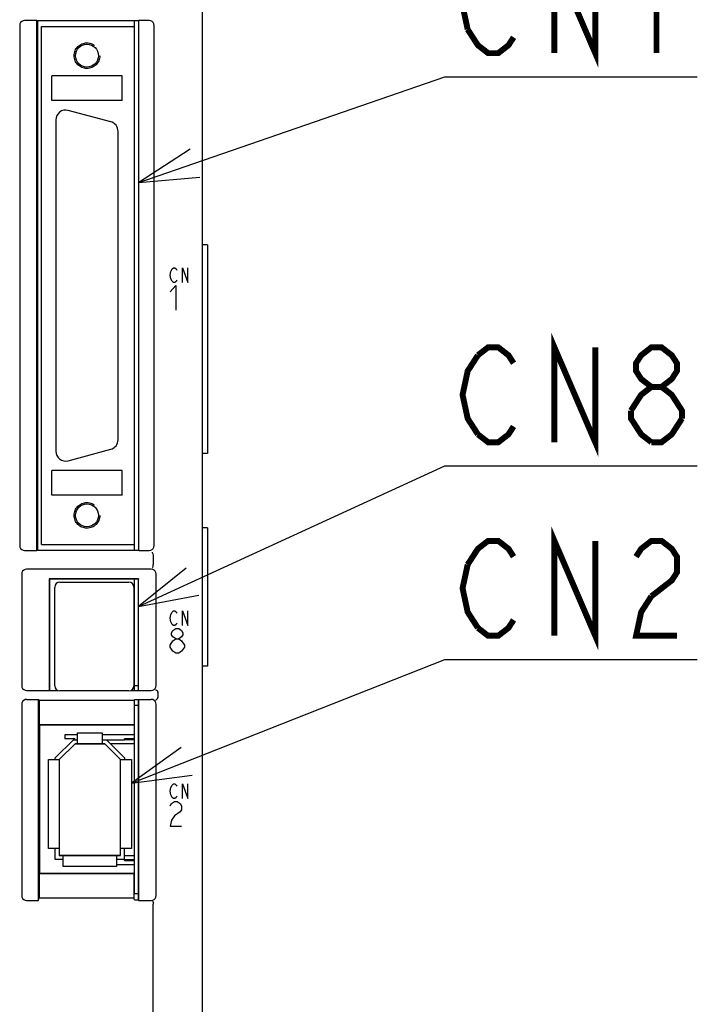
# Model space of a CAD drawing. Extents: x 0 to 1260, y 0 to 891.
# Tile 19 of 33: x 772 to 841, y 468 to 568. Entities that reach past the tile are written whole.
import ezdxf

# ---------------------------------------------------------------- set-up
doc = ezdxf.new("R2010")
doc.units = 0
doc.header["$LTSCALE"] = 69.3
doc.linetypes.add('HIDDEN', pattern=[0.2, 0.1, -0.1])
doc.layers.get('0').update_dxf_attribs({"linetype": 'CONTINUOUS'})
for name, color, linetype in [('ALL_AXIS', 7, 'CONTINUOUS'), ('ALL_CURVE', 7, 'CONTINUOUS'), ('ALL_FEATURES', 7, 'CONTINUOUS'), ('ALL_NOTE', 7, 'CONTINUOUS'), ('DEFAULT_2', 8, 'HIDDEN')]:
    doc.layers.add(name, color=color, linetype=linetype)

msp = doc.modelspace()

# ---------------------------------------------------------------- linework, layer by layer
at = {"color": 7, "linetype": 'CONTINUOUS'}
for p, q in [((778.1, 495.3), (776.83, 495.3)), ((783.85, 495.3), (780.6, 495.3)), ((783.85, 494.9), (782.85, 494.9)), ((783.85, 494.8), (782.85, 494.8)), ((782.05, 482.2), (783.85, 482.2)), ((782.85, 482.7), (783.85, 482.7)), ((782.85, 482.6), (783.85, 482.6))]:
    msp.add_line(p, q, dxfattribs=at)
at = {"layer": 'ALL_AXIS', "color": 7, "linetype": 'CONTINUOUS'}
for p, q in [((783.85, 566.95), (783.85, 567.51)), ((781.459, 557.314), (777.159, 558.466)), ((775.9, 557.5), (775.9, 524)), ((782.2, 525.152), (782.2, 556.348)), ((777.159, 523.034), (781.459, 524.186)), ((783.85, 513.99), (783.85, 514.55)), ((783.85, 499.8), (783.85, 511.05)), ((775.8, 500.25), (775.8, 510.25)), ((776.3, 510.75), (783.3, 510.75)), ((783.8, 510.25), (783.8, 500.25)), ((783.85, 510.155), (783.8, 510.155)), ((783.85, 500.345), (783.8, 500.345)), ((783.85, 500.3), (784.25, 500.3)), ((783.3, 499.75), (776.3, 499.75)), ((783.85, 479.25), (783.85, 498.852)), ((783.85, 498.3), (784.25, 498.3)), ((783.85, 479.25), (784.25, 479.25))]:
    msp.add_line(p, q, dxfattribs=at)
for centre, radius, start, end in [((776.9, 557.5), 1, 75, 180), ((781.2, 556.348), 1, 0, 75), ((781.2, 525.152), 1, 285, 360), ((776.9, 524), 1, 180, 285), ((776.3, 510.25), 0.5, 90, 180), ((783.3, 510.25), 0.5, 0, 90), ((776.3, 500.25), 0.5, 180, 270), ((783.3, 500.25), 0.5, 270, 360)]:
    msp.add_arc(centre, radius, start, end, dxfattribs=at)
at = {"layer": 'ALL_CURVE', "color": 4, "linetype": 'CONTINUOUS'}
for p, q in [((787.455, 541.8), (787.525, 542.175)), ((787.525, 542.175), (787.664, 542.425)), ((787.664, 542.425), (787.803, 542.55)), ((787.803, 542.55), (787.943, 542.55)), ((787.943, 542.55), (788.082, 542.425)), ((788.082, 542.425), (788.152, 542.3)), ((788.709, 542.55), (789.266, 541.05)), ((788.709, 541.05), (788.709, 542.55)), ((789.266, 541.05), (789.266, 542.55)), ((787.525, 541.425), (787.455, 541.8)), ((787.664, 541.175), (787.525, 541.425)), ((787.803, 541.05), (787.664, 541.175)), ((787.943, 541.05), (787.803, 541.05)), ((788.082, 541.175), (787.943, 541.05)), ((788.152, 541.3), (788.082, 541.175)), ((787.455, 540.125), (788.036, 540.75)), ((788.036, 540.75), (788.036, 538.25)), ((787.455, 507.1), (787.525, 507.475)), ((787.525, 506.725), (787.455, 507.1)), ((787.525, 507.475), (787.664, 507.725)), ((787.664, 507.725), (787.803, 507.85)), ((787.803, 507.85), (787.943, 507.85)), ((787.943, 507.85), (788.082, 507.725)), ((788.082, 507.725), (788.152, 507.6)), ((788.709, 507.85), (789.266, 506.35)), ((788.709, 506.35), (788.709, 507.85)), ((789.266, 506.35), (789.266, 507.85)), ((787.664, 506.475), (787.525, 506.725)), ((787.803, 506.35), (787.664, 506.475)), ((787.745, 505.842), (788.036, 506.05)), ((787.943, 506.35), (787.803, 506.35)), ((788.082, 506.475), (787.943, 506.35)), ((788.036, 506.05), (788.326, 506.05)), ((788.152, 506.6), (788.082, 506.475)), ((788.326, 506.05), (788.616, 505.842)), ((787.6, 505.633), (787.745, 505.842)), ((787.6, 505.425), (787.6, 505.633)), ((787.745, 505.217), (787.6, 505.425)), ((788.036, 505.008), (787.745, 505.217)), ((787.745, 504.8), (788.036, 505.008)), ((788.036, 505.008), (788.326, 505.008)), ((788.616, 505.217), (788.326, 505.008)), ((788.326, 505.008), (788.616, 504.8)), ((788.616, 505.842), (788.761, 505.633)), ((788.761, 505.425), (788.616, 505.217)), ((788.761, 505.633), (788.761, 505.425)), ((787.455, 504.383), (787.745, 504.8)), ((787.455, 504.175), (787.455, 504.383)), ((787.745, 503.758), (787.455, 504.175)), ((788.616, 504.8), (788.906, 504.383)), ((788.906, 504.175), (788.616, 503.758)), ((788.906, 504.383), (788.906, 504.175)), ((788.036, 503.55), (787.745, 503.758)), ((788.326, 503.55), (788.036, 503.55)), ((788.616, 503.758), (788.326, 503.55)), ((787.525, 489.975), (787.664, 490.225)), ((787.664, 490.225), (787.803, 490.35)), ((787.803, 490.35), (787.943, 490.35)), ((787.943, 490.35), (788.082, 490.225)), ((788.082, 490.225), (788.152, 490.1)), ((788.709, 490.35), (789.266, 488.85)), ((788.709, 488.85), (788.709, 490.35)), ((789.266, 488.85), (789.266, 490.35)), ((787.455, 489.6), (787.525, 489.975)), ((787.525, 489.225), (787.455, 489.6)), ((787.664, 488.975), (787.525, 489.225)), ((788.152, 489.1), (788.082, 488.975)), ((787.455, 488.133), (787.6, 488.342)), ((787.6, 488.342), (787.89, 488.55)), ((787.803, 488.85), (787.664, 488.975)), ((787.943, 488.85), (787.803, 488.85)), ((787.89, 488.55), (788.181, 488.55)), ((788.082, 488.975), (787.943, 488.85)), ((788.181, 488.55), (788.471, 488.342)), ((788.471, 488.342), (788.616, 488.133)), ((788.616, 488.133), (788.616, 487.717)), ((787.89, 487.092), (787.6, 486.675)), ((788.471, 487.508), (787.89, 487.092)), ((788.616, 487.717), (788.471, 487.508)), ((787.6, 486.675), (787.455, 486.05)), ((787.455, 486.05), (788.616, 486.05))]:
    msp.add_line(p, q, dxfattribs=at)
at = {"layer": 'ALL_CURVE', "color": 40, "linetype": 'CONTINUOUS'}
for p, q in [((776.25, 492.8), (777.85, 494.4)), ((777.85, 494.4), (780.85, 494.4)), ((780.85, 494.4), (782.45, 492.8)), ((776.25, 492.8), (776.25, 483.1)), ((782.45, 483.1), (782.45, 492.8)), ((782.45, 483.1), (776.25, 483.1))]:
    msp.add_line(p, q, dxfattribs=at)
at = {"layer": 'ALL_FEATURES', "color": 7, "linetype": 'CONTINUOUS'}
for p, q in [((790.75, 456.25), (790.75, 604.248)), ((772.25, 567.05), (772.25, 514.45)), ((773.998, 567.55), (772.75, 567.55)), ((773.998, 513.95), (773.998, 567.55)), ((773.998, 567.55), (774.05, 567.51)), ((784.25, 567.51), (774.05, 567.51)), ((774.05, 567.51), (774.05, 513.99)), ((774.45, 566.95), (783.85, 566.95)), ((774.45, 514.55), (774.45, 566.95)), ((783.85, 514.55), (783.85, 566.95)), ((784.25, 567.51), (784.302, 567.55)), ((784.25, 567.51), (784.25, 513.99)), ((785.35, 567.55), (784.302, 567.55)), ((784.302, 513.95), (784.302, 567.55)), ((785.85, 514.45), (785.85, 567.05)), ((782.6, 561.95), (775.5, 561.95)), ((775.5, 559.45), (775.5, 561.95)), ((782.6, 559.45), (782.6, 561.95)), ((782.6, 559.45), (775.5, 559.45)), ((791.25, 544.85), (790.75, 544.85)), ((791.25, 544.85), (791.25, 523.75)), ((791.25, 523.75), (790.75, 523.75)), ((782.6, 522.05), (775.5, 522.05)), ((775.5, 519.55), (775.5, 522.05)), ((782.6, 519.55), (782.6, 522.05)), ((782.6, 519.55), (775.5, 519.55)), ((791.25, 516.25), (790.75, 516.25)), ((791.25, 516.25), (791.25, 502.25)), ((772.75, 513.95), (773.998, 513.95)), ((773.998, 513.95), (774.05, 513.99)), ((774.05, 513.99), (784.25, 513.99)), ((774.45, 514.55), (783.85, 514.55)), ((784.25, 513.99), (784.302, 513.95)), ((784.302, 513.95), (785.35, 513.95)), ((785.75, 513.467), (785.75, 512.512)), ((785.554, 512.05), (772.946, 512.05)), ((772.45, 511.554), (772.45, 500.281)), ((784.267, 511.067), (775.233, 511.067)), ((775.233, 511.067), (775.25, 511.05)), ((775.233, 511.067), (775.233, 499.783)), ((784.25, 511.05), (775.25, 511.05)), ((775.25, 511.05), (775.25, 499.8)), ((784.267, 511.067), (784.25, 511.05)), ((784.25, 499.8), (784.25, 511.05)), ((784.267, 499.783), (784.267, 511.067)), ((786.05, 500.281), (786.05, 511.554)), ((783.85, 508.985), (783.8, 508.985)), ((783.85, 508.105), (783.8, 508.105)), ((783.85, 505.57), (783.8, 505.57)), ((783.85, 504.93), (783.8, 504.93)), ((783.85, 502.395), (783.8, 502.395)), ((791.25, 502.25), (790.75, 502.25)), ((783.85, 501.515), (783.8, 501.515)), ((772.953, 499.783), (775.233, 499.783)), ((775.233, 499.783), (775.25, 499.8)), ((775.25, 499.8), (776.113, 499.8)), ((783.487, 499.8), (784.25, 499.8)), ((784.267, 499.783), (784.25, 499.8)), ((784.267, 499.783), (785.547, 499.783)), ((786.225, 499.587), (786.225, 499.083)), ((772.45, 498.388), (772.45, 479.047)), ((772.953, 498.887), (774.163, 498.887)), ((774.163, 498.887), (774.233, 498.817)), ((774.163, 478.55), (774.163, 498.887)), ((774.233, 498.817), (783.815, 498.817)), ((774.233, 498.817), (774.233, 496.317)), ((783.85, 498.852), (783.815, 498.817)), ((783.815, 498.817), (783.815, 496.317)), ((784.233, 498.852), (783.85, 498.852)), ((784.233, 498.852), (784.267, 498.887)), ((784.25, 498.87), (784.25, 478.617)), ((784.267, 498.887), (785.547, 498.887)), ((784.267, 478.55), (784.267, 498.887)), ((786.05, 479.047), (786.05, 498.388)), ((774.233, 496.317), (783.815, 496.317)), ((774.233, 496.317), (774.25, 496.3)), ((783.798, 496.3), (774.25, 496.3)), ((774.25, 496.3), (774.25, 481.3)), ((783.798, 496.3), (783.815, 496.317)), ((776.83, 495.3), (776.83, 494.9)), ((778.1, 495.5), (780.6, 495.5)), ((778.1, 494.4), (778.1, 495.5)), ((780.6, 495.5), (780.6, 494.4)), ((775.85, 492.966), (777.684, 494.8)), ((777.85, 494.4), (776.25, 492.8)), ((777.83, 494.9), (776.83, 494.9)), ((777.684, 494.8), (778.1, 494.8)), ((777.83, 494.9), (777.83, 494.8)), ((780.85, 494.4), (777.85, 494.4)), ((780.6, 494.8), (782.85, 494.8)), ((782.45, 492.8), (780.85, 494.4)), ((781.016, 494.8), (782.85, 492.966)), ((783.85, 494.4), (781.416, 494.4)), ((782.85, 494.8), (782.85, 494.9)), ((775.15, 492.8), (776.25, 492.8)), ((775.15, 483.8), (775.15, 492.8)), ((775.85, 492.8), (775.85, 492.966)), ((776.25, 492.8), (776.25, 483.1)), ((782.45, 492.8), (783.55, 492.8)), ((782.45, 483.1), (782.45, 492.8)), ((782.85, 492.966), (782.85, 492.8)), ((783.55, 492.8), (783.55, 483.8)), ((776.25, 483.8), (775.15, 483.8)), ((775.85, 482.7), (775.85, 483.8)), ((776.25, 483.1), (782.45, 483.1)), ((776.65, 482), (776.65, 483.1)), ((782.05, 483.1), (782.05, 482)), ((783.55, 483.8), (782.45, 483.8)), ((782.85, 482.6), (782.85, 483.8)), ((782.85, 483.1), (783.85, 483.1)), ((776.65, 482.7), (775.85, 482.7)), ((782.85, 482.7), (782.05, 482.7)), ((774.233, 481.283), (774.25, 481.3)), ((774.233, 481.283), (783.798, 481.283)), ((774.233, 481.283), (774.233, 478.817)), ((774.25, 481.3), (783.78, 481.3)), ((782.05, 482), (776.65, 482)), ((783.78, 481.3), (783.798, 481.283)), ((783.798, 481.283), (783.798, 478.817)), ((772.95, 478.55), (774.163, 478.55)), ((774.163, 478.55), (774.233, 478.817)), ((774.233, 478.817), (783.798, 478.817)), ((783.85, 478.617), (783.798, 478.817)), ((783.85, 478.617), (784.25, 478.617)), ((784.25, 478.617), (784.267, 478.55)), ((784.267, 478.55), (785.55, 478.55)), ((785.75, 455.25), (785.75, 478.168))]:
    msp.add_line(p, q, dxfattribs=at)
for points in [[(772.75, 567.55), (772.595, 567.526), (772.456, 567.455), (772.345, 567.344), (772.274, 567.205), (772.25, 567.05)], [(785.85, 567.05), (785.826, 567.205), (785.755, 567.344), (785.644, 567.455), (785.505, 567.526), (785.35, 567.55)], [(772.25, 514.45), (772.274, 514.295), (772.345, 514.156), (772.456, 514.045), (772.595, 513.974), (772.75, 513.95)], [(785.35, 513.95), (785.505, 513.974), (785.644, 514.045), (785.755, 514.156), (785.826, 514.295), (785.85, 514.45)], [(785.635, 513.771), (785.66, 513.749), (785.69, 513.69), (785.721, 513.599), (785.748, 513.489)], [(785.75, 513.467), (785.75, 513.475), (785.749, 513.482), (785.748, 513.489)], [(772.946, 512.05), (772.791, 512.026), (772.653, 511.956), (772.544, 511.847), (772.474, 511.709), (772.45, 511.554)], [(786.05, 511.554), (786.026, 511.709), (785.956, 511.847), (785.847, 511.956), (785.709, 512.026), (785.554, 512.05)], [(785.692, 512.215), (785.702, 512.226), (785.711, 512.244), (785.72, 512.269)], [(785.72, 512.269), (785.734, 512.337), (785.745, 512.422), (785.75, 512.516)], [(772.45, 500.281), (772.474, 500.128), (772.545, 499.989), (772.656, 499.879), (772.797, 499.807), (772.953, 499.783)], [(785.547, 499.783), (785.703, 499.807), (785.844, 499.879), (785.955, 499.989), (786.026, 500.128), (786.05, 500.281)], [(785.988, 499.865), (786.019, 499.851), (786.07, 499.807), (786.135, 499.739), (786.204, 499.655)], [(785.988, 498.805), (786.019, 498.819), (786.07, 498.862), (786.135, 498.931), (786.204, 499.015)], [(786.225, 499.587), (786.222, 499.612), (786.215, 499.635), (786.204, 499.655)], [(786.204, 499.015), (786.215, 499.035), (786.222, 499.058), (786.225, 499.083)], [(772.953, 498.887), (772.797, 498.863), (772.656, 498.791), (772.545, 498.681), (772.474, 498.542), (772.45, 498.388)], [(786.05, 498.388), (786.026, 498.542), (785.955, 498.681), (785.844, 498.791), (785.703, 498.863), (785.547, 498.887)], [(772.45, 479.047), (772.474, 478.893), (772.545, 478.755), (772.655, 478.645), (772.794, 478.575), (772.95, 478.55)], [(785.55, 478.55), (785.706, 478.575), (785.845, 478.645), (785.955, 478.755), (786.026, 478.893), (786.05, 479.047)], [(785.692, 478.469), (785.699, 478.464), (785.706, 478.455), (785.713, 478.442)], [(785.713, 478.442), (785.727, 478.395), (785.738, 478.33), (785.746, 478.252), (785.75, 478.168)]]:
    msp.add_lwpolyline(points, dxfattribs=at)
for centre in [(779.05, 564), (779.05, 517.5)]:
    msp.add_circle(centre, 1.154, dxfattribs=at)
at = {"layer": 'ALL_NOTE', "color": 2, "linetype": 'CONTINUOUS'}
for p, q in [((784.302, 551.179), (815.25, 561.857)), ((815.25, 561.857), (816, 561.857)), ((816, 561.857), (840.768, 561.857)), ((784.267, 508.298), (815.25, 522.497)), ((815.25, 522.497), (816, 522.497)), ((816, 522.497), (840.768, 522.497)), ((783.55, 490.409), (815.25, 502.921)), ((815.25, 502.921), (816, 502.921)), ((816, 502.921), (840.768, 502.921))]:
    msp.add_line(p, q, dxfattribs=at)
at = {"layer": 'ALL_NOTE', "color": 2, "linetype": 'CONTINUOUS', "const_width": 0.6}
for points in [[(826.32, 564.257), (826.32, 573.857), (830.448, 564.257), (830.448, 573.857)], [(834.576, 571.457), (836.64, 573.857), (836.64, 564.257)], [(817.548, 566.657), (817.032, 569.057), (817.548, 571.457)], [(822.192, 565.857), (821.676, 565.057), (820.644, 564.257), (819.612, 564.257), (818.58, 565.057), (817.548, 566.657)], [(826.32, 524.897), (826.32, 534.497), (830.448, 524.897), (830.448, 534.497)], [(818.58, 525.697), (817.548, 527.297), (817.032, 529.697), (817.548, 532.097), (818.58, 533.697)], [(818.58, 533.697), (819.612, 534.497), (820.644, 534.497), (821.676, 533.697), (822.192, 532.897)], [(836.124, 530.497), (835.092, 531.297), (834.576, 532.097), (834.576, 532.897), (835.092, 533.697), (836.124, 534.497), (837.156, 534.497), (838.188, 533.697), (838.704, 532.897), (838.704, 532.097), (838.188, 531.297), (837.156, 530.497)], [(834.06, 528.097), (835.092, 529.697), (836.124, 530.497), (837.156, 530.497), (838.188, 529.697), (838.704, 528.897), (839.22, 528.097), (839.22, 527.297)], [(836.124, 524.897), (835.092, 525.697), (834.576, 526.497), (834.06, 527.297), (834.06, 528.097)], [(839.22, 527.297), (838.188, 525.697), (837.156, 524.897), (836.124, 524.897)], [(822.192, 526.497), (821.676, 525.697), (820.644, 524.897), (819.612, 524.897), (818.58, 525.697)], [(826.32, 505.321), (826.32, 514.921), (830.448, 505.321), (830.448, 514.921)], [(817.548, 512.521), (818.58, 514.121), (819.612, 514.921), (820.644, 514.921), (821.676, 514.121), (822.192, 513.321)], [(834.576, 513.321), (835.092, 514.121), (836.124, 514.921), (837.156, 514.921), (838.188, 514.121), (838.704, 513.321), (838.704, 511.721), (838.188, 510.921), (836.124, 509.321)], [(818.58, 506.121), (817.548, 507.721), (817.032, 510.121), (817.548, 512.521)], [(836.124, 509.321), (835.092, 507.721), (834.576, 505.321), (838.704, 505.321)], [(822.192, 506.921), (821.676, 506.121), (820.644, 505.321), (819.612, 505.321), (818.58, 506.121)]]:
    msp.add_lwpolyline(points, dxfattribs=at)
at = {"layer": 'ALL_NOTE', "color": 2, "linetype": 'CONTINUOUS'}
for points in [[(789.485, 554.554), (784.302, 551.179), (790.464, 551.718)], [(789.097, 512.162), (784.267, 508.298), (790.347, 509.434)], [(788.58, 494.007), (783.55, 490.409), (789.682, 491.216)]]:
    msp.add_lwpolyline(points, dxfattribs=at)
at = {"layer": 'DEFAULT_2', "color": 8, "linetype": 'HIDDEN'}
for centre in [(779.05, 564), (779.05, 517.5)]:
    msp.add_circle(centre, 1.3, dxfattribs=at)

doc.saveas('drawing.dxf')
